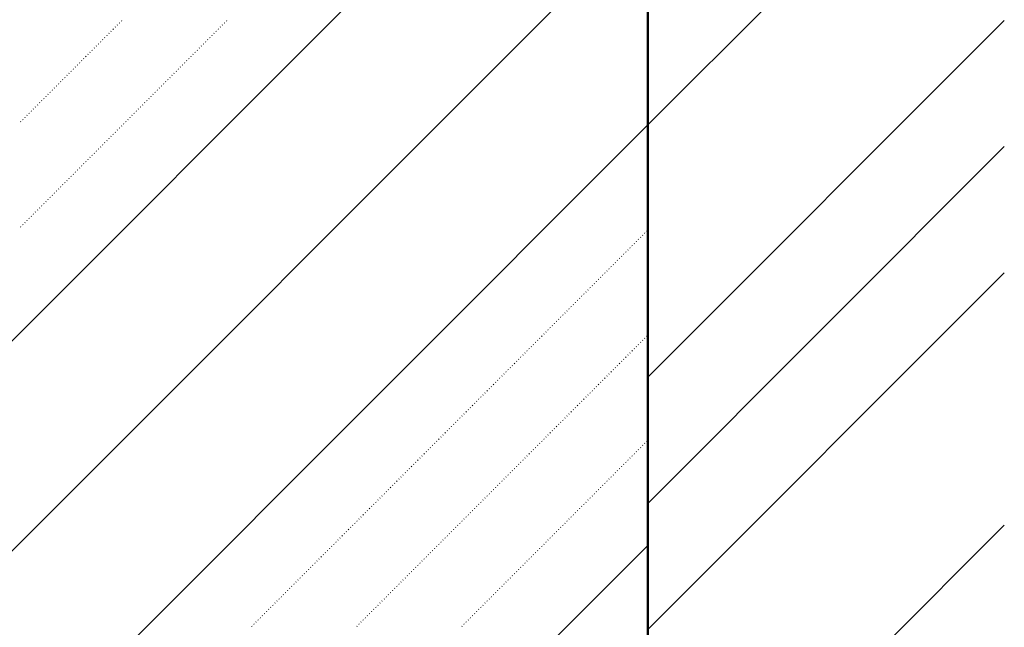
# Model space of a CAD drawing. Header units: millimetres. Extents: x 0 to 1260, y 0 to 297.
# Tile 90 of 104: x 314.25 to 322.53, y 223.22 to 228.33. Entities that reach past the tile are written whole.
import ezdxf

# ---------------------------------------------------------------- set-up
doc = ezdxf.new("R2010")
doc.units = ezdxf.units.MM
for name, pattern in [('K5LT32802', [0]), ('K5LT32806', [0]), ('K5LT_BASIC', [0])]:
    doc.linetypes.add(name, pattern=pattern)
doc.layers.add('Системный слой', color=7, linetype='Continuous')

# ---------------------------------------------------------------- blocks, each defined once
blk = doc.blocks.new('U100')
at = {"layer": 'Системный слой', "color": 7, "linetype": 'K5LT32802', "lineweight": 9}
for p, q in [((299.532, 210.9828), (319.532, 230.9828)), ((301.1807, 210.8637), (319.532, 229.2151)), ((302.9484, 210.8637), (319.532, 227.4473)), ((306.484, 210.8637), (319.532, 223.9118))]:
    blk.add_line(p, q, dxfattribs=at)
at = {"layer": 'Системный слой', "color": 7, "linetype": 'K5LT32806', "lineweight": 18}
for p, q in [((315.1032, 228.3218), (315.1067, 228.3253)), ((315.9871, 228.3218), (315.9906, 228.3253)), ((315.0148, 228.2334), (315.0183, 228.2369)), ((315.0325, 228.2511), (315.036, 228.2546)), ((315.0502, 228.2687), (315.0537, 228.2723)), ((315.0678, 228.2864), (315.0714, 228.29)), ((315.0855, 228.3041), (315.0891, 228.3076)), ((315.8987, 228.2334), (315.9022, 228.2369)), ((315.9164, 228.2511), (315.9199, 228.2546)), ((315.9341, 228.2687), (315.9376, 228.2723)), ((315.9517, 228.2864), (315.9553, 228.29)), ((315.9694, 228.3041), (315.9729, 228.3076)), ((314.9441, 228.1627), (314.9476, 228.1662)), ((314.9618, 228.1804), (314.9653, 228.1839)), ((314.9795, 228.198), (314.983, 228.2016)), ((314.9971, 228.2157), (315.0007, 228.2192)), ((315.828, 228.1627), (315.8315, 228.1662)), ((315.8457, 228.1804), (315.8492, 228.1839)), ((315.8633, 228.198), (315.8669, 228.2016)), ((315.881, 228.2157), (315.8846, 228.2192)), ((314.8557, 228.0743), (314.8592, 228.0778)), ((314.8734, 228.092), (314.8769, 228.0955)), ((314.8911, 228.1096), (314.8946, 228.1132)), ((314.9087, 228.1273), (314.9123, 228.1309)), ((314.9264, 228.145), (314.93, 228.1485)), ((315.7396, 228.0743), (315.7431, 228.0778)), ((315.7573, 228.092), (315.7608, 228.0955)), ((315.775, 228.1096), (315.7785, 228.1132)), ((315.7926, 228.1273), (315.7962, 228.1309)), ((315.8103, 228.145), (315.8138, 228.1485)), ((314.7673, 227.9859), (314.7709, 227.9894)), ((314.785, 228.0036), (314.7885, 228.0071)), ((314.8027, 228.0213), (314.8062, 228.0248)), ((314.8204, 228.0389), (314.8239, 228.0425)), ((314.838, 228.0566), (314.8416, 228.0601)), ((315.6512, 227.9859), (315.6547, 227.9894)), ((315.6689, 228.0036), (315.6724, 228.0071)), ((315.6866, 228.0213), (315.6901, 228.0248)), ((315.7042, 228.0389), (315.7078, 228.0425)), ((315.7219, 228.0566), (315.7255, 228.0601)), ((314.6966, 227.9152), (314.7001, 227.9187)), ((314.7143, 227.9329), (314.7178, 227.9364)), ((314.732, 227.9505), (314.7355, 227.9541)), ((314.7496, 227.9682), (314.7532, 227.9718)), ((315.5805, 227.9152), (315.584, 227.9187)), ((315.5982, 227.9329), (315.6017, 227.9364)), ((315.6159, 227.9505), (315.6194, 227.9541)), ((315.6335, 227.9682), (315.6371, 227.9718)), ((314.6082, 227.8268), (314.6118, 227.8303)), ((314.6259, 227.8445), (314.6294, 227.848)), ((314.6436, 227.8622), (314.6471, 227.8657)), ((314.6613, 227.8798), (314.6648, 227.8834)), ((314.6789, 227.8975), (314.6825, 227.901)), ((315.4921, 227.8268), (315.4956, 227.8303)), ((315.5098, 227.8445), (315.5133, 227.848)), ((315.5275, 227.8622), (315.531, 227.8657)), ((315.5451, 227.8798), (315.5487, 227.8834)), ((315.5628, 227.8975), (315.5664, 227.901)), ((314.5198, 227.7384), (314.5234, 227.7419)), ((314.5375, 227.7561), (314.5411, 227.7596)), ((314.5552, 227.7738), (314.5587, 227.7773)), ((314.5729, 227.7914), (314.5764, 227.795)), ((314.5905, 227.8091), (314.5941, 227.8127)), ((315.4037, 227.7384), (315.4073, 227.7419)), ((315.4214, 227.7561), (315.4249, 227.7596)), ((315.4391, 227.7738), (315.4426, 227.7773)), ((315.4568, 227.7914), (315.4603, 227.795)), ((315.4744, 227.8091), (315.478, 227.8127)), ((314.4491, 227.6677), (314.4527, 227.6712)), ((314.4668, 227.6854), (314.4703, 227.6889)), ((314.4845, 227.7031), (314.488, 227.7066)), ((314.5022, 227.7207), (314.5057, 227.7243)), ((315.333, 227.6677), (315.3365, 227.6712)), ((315.3507, 227.6854), (315.3542, 227.6889)), ((315.3684, 227.7031), (315.3719, 227.7066)), ((315.386, 227.7207), (315.3896, 227.7243)), ((314.3607, 227.5793), (314.3643, 227.5828)), ((314.3784, 227.597), (314.382, 227.6005)), ((314.3961, 227.6147), (314.3996, 227.6182)), ((314.4138, 227.6323), (314.4173, 227.6359)), ((314.4314, 227.65), (314.435, 227.6536)), ((315.2446, 227.5793), (315.2482, 227.5828)), ((315.2623, 227.597), (315.2658, 227.6005)), ((315.28, 227.6147), (315.2835, 227.6182)), ((315.2977, 227.6323), (315.3012, 227.6359)), ((315.3153, 227.65), (315.3189, 227.6536)), ((314.2724, 227.4909), (314.2759, 227.4945)), ((314.29, 227.5086), (314.2936, 227.5121)), ((314.3077, 227.5263), (314.3112, 227.5298)), ((314.3254, 227.544), (314.3289, 227.5475)), ((314.3431, 227.5616), (314.3466, 227.5652)), ((315.1562, 227.4909), (315.1598, 227.4945)), ((315.1739, 227.5086), (315.1774, 227.5121)), ((315.1916, 227.5263), (315.1951, 227.5298)), ((315.2093, 227.544), (315.2128, 227.5475)), ((315.2269, 227.5616), (315.2305, 227.5652)), ((314.2547, 227.4732), (314.2582, 227.4768)), ((315.0855, 227.4202), (315.0891, 227.4237)), ((315.1032, 227.4379), (315.1067, 227.4414)), ((315.1209, 227.4556), (315.1244, 227.4591)), ((315.1386, 227.4732), (315.1421, 227.4768)), ((314.9971, 227.3318), (315.0007, 227.3354)), ((315.0148, 227.3495), (315.0183, 227.353)), ((315.0325, 227.3672), (315.036, 227.3707)), ((315.0502, 227.3849), (315.0537, 227.3884)), ((315.0678, 227.4025), (315.0714, 227.4061)), ((314.9087, 227.2434), (314.9123, 227.247)), ((314.9264, 227.2611), (314.93, 227.2646)), ((314.9441, 227.2788), (314.9476, 227.2823)), ((314.9618, 227.2965), (314.9653, 227.3)), ((314.9795, 227.3141), (314.983, 227.3177)), ((314.838, 227.1727), (314.8416, 227.1763)), ((314.8557, 227.1904), (314.8592, 227.1939)), ((314.8734, 227.2081), (314.8769, 227.2116)), ((314.8911, 227.2258), (314.8946, 227.2293)), ((314.7496, 227.0843), (314.7532, 227.0879)), ((314.7673, 227.102), (314.7709, 227.1056)), ((314.785, 227.1197), (314.7885, 227.1232)), ((314.8027, 227.1374), (314.8062, 227.1409)), ((314.8204, 227.155), (314.8239, 227.1586)), ((314.6613, 226.9959), (314.6648, 226.9995)), ((314.6789, 227.0136), (314.6825, 227.0172)), ((314.6966, 227.0313), (314.7001, 227.0348)), ((314.7143, 227.049), (314.7178, 227.0525)), ((314.732, 227.0667), (314.7355, 227.0702)), ((314.5729, 226.9076), (314.5764, 226.9111)), ((314.5905, 226.9252), (314.5941, 226.9288)), ((314.6082, 226.9429), (314.6118, 226.9465)), ((314.6259, 226.9606), (314.6294, 226.9641)), ((314.6436, 226.9783), (314.6471, 226.9818)), ((314.5022, 226.8369), (314.5057, 226.8404)), ((314.5198, 226.8545), (314.5234, 226.8581)), ((314.5375, 226.8722), (314.5411, 226.8757)), ((314.5552, 226.8899), (314.5587, 226.8934)), ((314.4138, 226.7485), (314.4173, 226.752)), ((314.4314, 226.7661), (314.435, 226.7697)), ((314.4491, 226.7838), (314.4527, 226.7874)), ((314.4668, 226.8015), (314.4703, 226.805)), ((314.4845, 226.8192), (314.488, 226.8227)), ((314.3254, 226.6601), (314.3289, 226.6636)), ((314.3431, 226.6778), (314.3466, 226.6813)), ((314.3607, 226.6954), (314.3643, 226.699)), ((314.3784, 226.7131), (314.382, 226.7166)), ((314.3961, 226.7308), (314.3996, 226.7343)), ((314.2547, 226.5894), (314.2582, 226.5929)), ((314.2724, 226.607), (314.2759, 226.6106)), ((314.29, 226.6247), (314.2936, 226.6283)), ((314.3077, 226.6424), (314.3112, 226.6459)), ((319.4696, 226.501), (319.4731, 226.5045)), ((319.4873, 226.5187), (319.4908, 226.5222)), ((319.5049, 226.5363), (319.5085, 226.5399)), ((319.5226, 226.554), (319.5262, 226.5575)), ((319.3812, 226.4126), (319.3847, 226.4161)), ((319.3989, 226.4303), (319.4024, 226.4338)), ((319.4166, 226.4479), (319.4201, 226.4515)), ((319.4342, 226.4656), (319.4378, 226.4692)), ((319.4519, 226.4833), (319.4554, 226.4868)), ((319.3105, 226.3419), (319.314, 226.3454)), ((319.3282, 226.3596), (319.3317, 226.3631)), ((319.3458, 226.3772), (319.3494, 226.3808)), ((319.3635, 226.3949), (319.3671, 226.3984)), ((319.2221, 226.2535), (319.2256, 226.257)), ((319.2398, 226.2712), (319.2433, 226.2747)), ((319.2575, 226.2888), (319.261, 226.2924)), ((319.2751, 226.3065), (319.2787, 226.3101)), ((319.2928, 226.3242), (319.2963, 226.3277)), ((319.1337, 226.1651), (319.1372, 226.1686)), ((319.1514, 226.1828), (319.1549, 226.1863)), ((319.1691, 226.2005), (319.1726, 226.204)), ((319.1867, 226.2181), (319.1903, 226.2217)), ((319.2044, 226.2358), (319.208, 226.2393)), ((319.063, 226.0944), (319.0665, 226.0979)), ((319.0807, 226.1121), (319.0842, 226.1156)), ((319.0984, 226.1297), (319.1019, 226.1333)), ((319.116, 226.1474), (319.1196, 226.151)), ((318.9746, 226.006), (318.9781, 226.0095)), ((318.9923, 226.0237), (318.9958, 226.0272)), ((319.01, 226.0414), (319.0135, 226.0449)), ((319.0276, 226.059), (319.0312, 226.0626)), ((319.0453, 226.0767), (319.0489, 226.0802)), ((318.8862, 225.9176), (318.8898, 225.9211)), ((318.9039, 225.9353), (318.9074, 225.9388)), ((318.9216, 225.953), (318.9251, 225.9565)), ((318.9393, 225.9706), (318.9428, 225.9742)), ((318.9569, 225.9883), (318.9605, 225.9919)), ((318.8155, 225.8469), (318.819, 225.8504)), ((318.8332, 225.8646), (318.8367, 225.8681)), ((318.8509, 225.8823), (318.8544, 225.8858)), ((318.8685, 225.8999), (318.8721, 225.9035)), ((318.7271, 225.7585), (318.7307, 225.762)), ((318.7448, 225.7762), (318.7483, 225.7797)), ((318.7625, 225.7939), (318.766, 225.7974)), ((318.7802, 225.8115), (318.7837, 225.8151)), ((318.7978, 225.8292), (318.8014, 225.8328)), ((318.6387, 225.6701), (318.6423, 225.6737)), ((318.6564, 225.6878), (318.6599, 225.6913)), ((318.6741, 225.7055), (318.6776, 225.709)), ((318.6918, 225.7232), (318.6953, 225.7267)), ((318.7094, 225.7408), (318.713, 225.7444)), ((319.5226, 225.6701), (319.5262, 225.6737)), ((318.5503, 225.5817), (318.5539, 225.5853)), ((318.568, 225.5994), (318.5716, 225.6029)), ((318.5857, 225.6171), (318.5892, 225.6206)), ((318.6034, 225.6348), (318.6069, 225.6383)), ((318.6211, 225.6524), (318.6246, 225.656)), ((319.4342, 225.5817), (319.4378, 225.5853)), ((319.4519, 225.5994), (319.4554, 225.6029)), ((319.4696, 225.6171), (319.4731, 225.6206)), ((319.4873, 225.6348), (319.4908, 225.6383)), ((319.5049, 225.6524), (319.5085, 225.656)), ((318.4796, 225.511), (318.4832, 225.5146)), ((318.4973, 225.5287), (318.5008, 225.5322)), ((318.515, 225.5464), (318.5185, 225.5499)), ((318.5327, 225.5641), (318.5362, 225.5676)), ((319.3635, 225.511), (319.3671, 225.5146)), ((319.3812, 225.5287), (319.3847, 225.5322)), ((319.3989, 225.5464), (319.4024, 225.5499)), ((319.4166, 225.5641), (319.4201, 225.5676)), ((318.3912, 225.4226), (318.3948, 225.4262)), ((318.4089, 225.4403), (318.4125, 225.4439)), ((318.4266, 225.458), (318.4301, 225.4615)), ((318.4443, 225.4757), (318.4478, 225.4792)), ((318.462, 225.4933), (318.4655, 225.4969)), ((319.2751, 225.4226), (319.2787, 225.4262)), ((319.2928, 225.4403), (319.2963, 225.4439)), ((319.3105, 225.458), (319.314, 225.4615)), ((319.3282, 225.4757), (319.3317, 225.4792)), ((319.3458, 225.4933), (319.3494, 225.4969)), ((318.3029, 225.3342), (318.3064, 225.3378)), ((318.3205, 225.3519), (318.3241, 225.3555)), ((318.3382, 225.3696), (318.3417, 225.3731)), ((318.3559, 225.3873), (318.3594, 225.3908)), ((318.3736, 225.405), (318.3771, 225.4085)), ((319.1867, 225.3342), (319.1903, 225.3378)), ((319.2044, 225.3519), (319.208, 225.3555)), ((319.2221, 225.3696), (319.2256, 225.3731)), ((319.2398, 225.3873), (319.2433, 225.3908)), ((319.2575, 225.405), (319.261, 225.4085)), ((318.2321, 225.2635), (318.2357, 225.2671)), ((318.2498, 225.2812), (318.2534, 225.2848)), ((318.2675, 225.2989), (318.271, 225.3024)), ((318.2852, 225.3166), (318.2887, 225.3201)), ((319.116, 225.2635), (319.1196, 225.2671)), ((319.1337, 225.2812), (319.1372, 225.2848)), ((319.1514, 225.2989), (319.1549, 225.3024)), ((319.1691, 225.3166), (319.1726, 225.3201)), ((318.1438, 225.1751), (318.1473, 225.1787)), ((318.1614, 225.1928), (318.165, 225.1964)), ((318.1791, 225.2105), (318.1827, 225.214)), ((318.1968, 225.2282), (318.2003, 225.2317)), ((318.2145, 225.2459), (318.218, 225.2494)), ((319.0276, 225.1751), (319.0312, 225.1787)), ((319.0453, 225.1928), (319.0489, 225.1964)), ((319.063, 225.2105), (319.0665, 225.214)), ((319.0807, 225.2282), (319.0842, 225.2317)), ((319.0984, 225.2459), (319.1019, 225.2494)), ((318.0554, 225.0868), (318.0589, 225.0903)), ((318.073, 225.1044), (318.0766, 225.108)), ((318.0907, 225.1221), (318.0943, 225.1257)), ((318.1084, 225.1398), (318.1119, 225.1433)), ((318.1261, 225.1575), (318.1296, 225.161)), ((318.9393, 225.0868), (318.9428, 225.0903)), ((318.9569, 225.1044), (318.9605, 225.108)), ((318.9746, 225.1221), (318.9781, 225.1257)), ((318.9923, 225.1398), (318.9958, 225.1433)), ((319.01, 225.1575), (319.0135, 225.161)), ((317.9847, 225.0161), (317.9882, 225.0196)), ((318.0023, 225.0337), (318.0059, 225.0373)), ((318.02, 225.0514), (318.0236, 225.0549)), ((318.0377, 225.0691), (318.0412, 225.0726)), ((318.8685, 225.0161), (318.8721, 225.0196)), ((318.8862, 225.0337), (318.8898, 225.0373)), ((318.9039, 225.0514), (318.9074, 225.0549)), ((318.9216, 225.0691), (318.9251, 225.0726)), ((317.8963, 224.9277), (317.8998, 224.9312)), ((317.914, 224.9453), (317.9175, 224.9489)), ((317.9316, 224.963), (317.9352, 224.9666)), ((317.9493, 224.9807), (317.9528, 224.9842)), ((317.967, 224.9984), (317.9705, 225.0019)), ((318.7802, 224.9277), (318.7837, 224.9312)), ((318.7978, 224.9453), (318.8014, 224.9489)), ((318.8155, 224.963), (318.819, 224.9666)), ((318.8332, 224.9807), (318.8367, 224.9842)), ((318.8509, 224.9984), (318.8544, 225.0019)), ((317.8079, 224.8393), (317.8114, 224.8428)), ((317.8256, 224.857), (317.8291, 224.8605)), ((317.8432, 224.8746), (317.8468, 224.8782)), ((317.8609, 224.8923), (317.8645, 224.8958)), ((317.8786, 224.91), (317.8821, 224.9135)), ((318.6918, 224.8393), (318.6953, 224.8428)), ((318.7094, 224.857), (318.713, 224.8605)), ((318.7271, 224.8746), (318.7307, 224.8782)), ((318.7448, 224.8923), (318.7483, 224.8958)), ((318.7625, 224.91), (318.766, 224.9135)), ((317.7372, 224.7686), (317.7407, 224.7721)), ((317.7549, 224.7862), (317.7584, 224.7898)), ((317.7725, 224.8039), (317.7761, 224.8075)), ((317.7902, 224.8216), (317.7937, 224.8251)), ((318.6211, 224.7686), (318.6246, 224.7721)), ((318.6387, 224.7862), (318.6423, 224.7898)), ((318.6564, 224.8039), (318.6599, 224.8075)), ((318.6741, 224.8216), (318.6776, 224.8251)), ((319.5049, 224.7686), (319.5085, 224.7721)), ((319.5226, 224.7862), (319.5262, 224.7898)), ((317.6488, 224.6802), (317.6523, 224.6837)), ((317.6665, 224.6979), (317.67, 224.7014)), ((317.6841, 224.7155), (317.6877, 224.7191)), ((317.7018, 224.7332), (317.7054, 224.7367)), ((317.7195, 224.7509), (317.723, 224.7544)), ((318.5327, 224.6802), (318.5362, 224.6837)), ((318.5503, 224.6979), (318.5539, 224.7014)), ((318.568, 224.7155), (318.5716, 224.7191)), ((318.5857, 224.7332), (318.5892, 224.7367)), ((318.6034, 224.7509), (318.6069, 224.7544)), ((319.4166, 224.6802), (319.4201, 224.6837)), ((319.4342, 224.6979), (319.4378, 224.7014)), ((319.4519, 224.7155), (319.4554, 224.7191)), ((319.4696, 224.7332), (319.4731, 224.7367)), ((319.4873, 224.7509), (319.4908, 224.7544)), ((317.5604, 224.5918), (317.5639, 224.5953)), ((317.5781, 224.6095), (317.5816, 224.613)), ((317.5958, 224.6271), (317.5993, 224.6307)), ((317.6134, 224.6448), (317.617, 224.6484)), ((317.6311, 224.6625), (317.6346, 224.666)), ((318.4443, 224.5918), (318.4478, 224.5953)), ((318.462, 224.6095), (318.4655, 224.613)), ((318.4796, 224.6271), (318.4832, 224.6307)), ((318.4973, 224.6448), (318.5008, 224.6484)), ((318.515, 224.6625), (318.5185, 224.666)), ((319.3282, 224.5918), (319.3317, 224.5953)), ((319.3458, 224.6095), (319.3494, 224.613)), ((319.3635, 224.6271), (319.3671, 224.6307)), ((319.3812, 224.6448), (319.3847, 224.6484)), ((319.3989, 224.6625), (319.4024, 224.666)), ((317.4897, 224.5211), (317.4932, 224.5246)), ((317.5074, 224.5388), (317.5109, 224.5423)), ((317.525, 224.5564), (317.5286, 224.56)), ((317.5427, 224.5741), (317.5463, 224.5776)), ((318.3736, 224.5211), (318.3771, 224.5246)), ((318.3912, 224.5388), (318.3948, 224.5423)), ((318.4089, 224.5564), (318.4125, 224.56)), ((318.4266, 224.5741), (318.4301, 224.5776)), ((319.2575, 224.5211), (319.261, 224.5246)), ((319.2751, 224.5388), (319.2787, 224.5423)), ((319.2928, 224.5564), (319.2963, 224.56)), ((319.3105, 224.5741), (319.314, 224.5776)), ((317.4013, 224.4327), (317.4048, 224.4362)), ((317.419, 224.4504), (317.4225, 224.4539)), ((317.4367, 224.468), (317.4402, 224.4716)), ((317.4543, 224.4857), (317.4579, 224.4893)), ((317.472, 224.5034), (317.4755, 224.5069)), ((318.2852, 224.4327), (318.2887, 224.4362)), ((318.3029, 224.4504), (318.3064, 224.4539)), ((318.3205, 224.468), (318.3241, 224.4716)), ((318.3382, 224.4857), (318.3417, 224.4893)), ((318.3559, 224.5034), (318.3594, 224.5069)), ((319.1691, 224.4327), (319.1726, 224.4362)), ((319.1867, 224.4504), (319.1903, 224.4539)), ((319.2044, 224.468), (319.208, 224.4716)), ((319.2221, 224.4857), (319.2256, 224.4893)), ((319.2398, 224.5034), (319.2433, 224.5069)), ((317.3129, 224.3443), (317.3164, 224.3478)), ((317.3306, 224.362), (317.3341, 224.3655)), ((317.3483, 224.3797), (317.3518, 224.3832)), ((317.3659, 224.3973), (317.3695, 224.4009)), ((317.3836, 224.415), (317.3872, 224.4185)), ((318.1968, 224.3443), (318.2003, 224.3478)), ((318.2145, 224.362), (318.218, 224.3655)), ((318.2321, 224.3797), (318.2357, 224.3832)), ((318.2498, 224.3973), (318.2534, 224.4009)), ((318.2675, 224.415), (318.271, 224.4185)), ((319.0807, 224.3443), (319.0842, 224.3478)), ((319.0984, 224.362), (319.1019, 224.3655)), ((319.116, 224.3797), (319.1196, 224.3832)), ((319.1337, 224.3973), (319.1372, 224.4009)), ((319.1514, 224.415), (319.1549, 224.4185)), ((317.2245, 224.2559), (317.2281, 224.2594)), ((317.2422, 224.2736), (317.2457, 224.2771)), ((317.2599, 224.2913), (317.2634, 224.2948)), ((317.2776, 224.3089), (317.2811, 224.3125)), ((317.2952, 224.3266), (317.2988, 224.3302)), ((318.1084, 224.2559), (318.1119, 224.2594)), ((318.1261, 224.2736), (318.1296, 224.2771)), ((318.1438, 224.2913), (318.1473, 224.2948)), ((318.1614, 224.3089), (318.165, 224.3125)), ((318.1791, 224.3266), (318.1827, 224.3302)), ((318.9923, 224.2559), (318.9958, 224.2594)), ((319.01, 224.2736), (319.0135, 224.2771)), ((319.0276, 224.2913), (319.0312, 224.2948)), ((319.0453, 224.3089), (319.0489, 224.3125)), ((319.063, 224.3266), (319.0665, 224.3302)), ((317.1538, 224.1852), (317.1573, 224.1887)), ((317.1715, 224.2029), (317.175, 224.2064)), ((317.1892, 224.2206), (317.1927, 224.2241)), ((317.2068, 224.2382), (317.2104, 224.2418)), ((318.0377, 224.1852), (318.0412, 224.1887)), ((318.0554, 224.2029), (318.0589, 224.2064)), ((318.073, 224.2206), (318.0766, 224.2241)), ((318.0907, 224.2382), (318.0943, 224.2418)), ((318.9216, 224.1852), (318.9251, 224.1887)), ((318.9393, 224.2029), (318.9428, 224.2064)), ((318.9569, 224.2206), (318.9605, 224.2241)), ((318.9746, 224.2382), (318.9781, 224.2418)), ((317.0654, 224.0968), (317.069, 224.1003)), ((317.0831, 224.1145), (317.0866, 224.118)), ((317.1008, 224.1322), (317.1043, 224.1357)), ((317.1185, 224.1498), (317.122, 224.1534)), ((317.1361, 224.1675), (317.1397, 224.1711)), ((317.9493, 224.0968), (317.9528, 224.1003)), ((317.967, 224.1145), (317.9705, 224.118)), ((317.9847, 224.1322), (317.9882, 224.1357)), ((318.0023, 224.1498), (318.0059, 224.1534)), ((318.02, 224.1675), (318.0236, 224.1711)), ((318.8332, 224.0968), (318.8367, 224.1003)), ((318.8509, 224.1145), (318.8544, 224.118)), ((318.8685, 224.1322), (318.8721, 224.1357)), ((318.8862, 224.1498), (318.8898, 224.1534)), ((318.9039, 224.1675), (318.9074, 224.1711)), ((316.977, 224.0084), (316.9806, 224.012)), ((316.9947, 224.0261), (316.9982, 224.0296)), ((317.0124, 224.0438), (317.0159, 224.0473)), ((317.0301, 224.0615), (317.0336, 224.065)), ((317.0477, 224.0791), (317.0513, 224.0827)), ((317.8609, 224.0084), (317.8645, 224.012)), ((317.8786, 224.0261), (317.8821, 224.0296)), ((317.8963, 224.0438), (317.8998, 224.0473)), ((317.914, 224.0615), (317.9175, 224.065)), ((317.9316, 224.0791), (317.9352, 224.0827)), ((318.7448, 224.0084), (318.7483, 224.012)), ((318.7625, 224.0261), (318.766, 224.0296)), ((318.7802, 224.0438), (318.7837, 224.0473)), ((318.7978, 224.0615), (318.8014, 224.065)), ((318.8155, 224.0791), (318.819, 224.0827)), ((316.9063, 223.9377), (316.9099, 223.9412)), ((316.924, 223.9554), (316.9275, 223.9589)), ((316.9417, 223.9731), (316.9452, 223.9766)), ((316.9594, 223.9907), (316.9629, 223.9943)), ((317.7902, 223.9377), (317.7937, 223.9412)), ((317.8079, 223.9554), (317.8114, 223.9589)), ((317.8256, 223.9731), (317.8291, 223.9766)), ((317.8432, 223.9907), (317.8468, 223.9943)), ((318.6741, 223.9377), (318.6776, 223.9412)), ((318.6918, 223.9554), (318.6953, 223.9589)), ((318.7094, 223.9731), (318.713, 223.9766)), ((318.7271, 223.9907), (318.7307, 223.9943)), ((316.8179, 223.8493), (316.8215, 223.8529)), ((316.8356, 223.867), (316.8391, 223.8705)), ((316.8533, 223.8847), (316.8568, 223.8882)), ((316.871, 223.9024), (316.8745, 223.9059)), ((316.8886, 223.92), (316.8922, 223.9236)), ((317.7018, 223.8493), (317.7054, 223.8529)), ((317.7195, 223.867), (317.723, 223.8705)), ((317.7372, 223.8847), (317.7407, 223.8882)), ((317.7549, 223.9024), (317.7584, 223.9059)), ((317.7725, 223.92), (317.7761, 223.9236)), ((318.5857, 223.8493), (318.5892, 223.8529)), ((318.6034, 223.867), (318.6069, 223.8705)), ((318.6211, 223.8847), (318.6246, 223.8882)), ((318.6387, 223.9024), (318.6423, 223.9059)), ((318.6564, 223.92), (318.6599, 223.9236)), ((316.7295, 223.7609), (316.7331, 223.7645)), ((316.7472, 223.7786), (316.7508, 223.7821)), ((316.7649, 223.7963), (316.7684, 223.7998)), ((316.7826, 223.814), (316.7861, 223.8175)), ((316.8003, 223.8316), (316.8038, 223.8352)), ((317.6134, 223.7609), (317.617, 223.7645)), ((317.6311, 223.7786), (317.6346, 223.7821)), ((317.6488, 223.7963), (317.6523, 223.7998)), ((317.6665, 223.814), (317.67, 223.8175)), ((317.6841, 223.8316), (317.6877, 223.8352)), ((318.4973, 223.7609), (318.5008, 223.7645)), ((318.515, 223.7786), (318.5185, 223.7821)), ((318.5327, 223.7963), (318.5362, 223.7998)), ((318.5503, 223.814), (318.5539, 223.8175)), ((318.568, 223.8316), (318.5716, 223.8352)), ((316.6588, 223.6902), (316.6624, 223.6938)), ((316.6765, 223.7079), (316.68, 223.7114)), ((316.6942, 223.7256), (316.6977, 223.7291)), ((316.7119, 223.7433), (316.7154, 223.7468)), ((317.5427, 223.6902), (317.5463, 223.6938)), ((317.5604, 223.7079), (317.5639, 223.7114)), ((317.5781, 223.7256), (317.5816, 223.7291)), ((317.5958, 223.7433), (317.5993, 223.7468)), ((318.4266, 223.6902), (318.4301, 223.6938)), ((318.4443, 223.7079), (318.4478, 223.7114)), ((318.462, 223.7256), (318.4655, 223.7291)), ((318.4796, 223.7433), (318.4832, 223.7468)), ((316.5704, 223.6018), (316.574, 223.6054)), ((316.5881, 223.6195), (316.5917, 223.6231)), ((316.6058, 223.6372), (316.6093, 223.6407)), ((316.6235, 223.6549), (316.627, 223.6584)), ((316.6412, 223.6725), (316.6447, 223.6761)), ((317.4543, 223.6018), (317.4579, 223.6054)), ((317.472, 223.6195), (317.4755, 223.6231)), ((317.4897, 223.6372), (317.4932, 223.6407)), ((317.5074, 223.6549), (317.5109, 223.6584)), ((317.525, 223.6725), (317.5286, 223.6761)), ((318.3382, 223.6018), (318.3417, 223.6054)), ((318.3559, 223.6195), (318.3594, 223.6231)), ((318.3736, 223.6372), (318.3771, 223.6407)), ((318.3912, 223.6549), (318.3948, 223.6584)), ((318.4089, 223.6725), (318.4125, 223.6761)), ((316.4821, 223.5134), (316.4856, 223.517)), ((316.4997, 223.5311), (316.5033, 223.5347)), ((316.5174, 223.5488), (316.5209, 223.5523)), ((316.5351, 223.5665), (316.5386, 223.57)), ((316.5528, 223.5842), (316.5563, 223.5877)), ((317.3659, 223.5134), (317.3695, 223.517)), ((317.3836, 223.5311), (317.3872, 223.5347)), ((317.4013, 223.5488), (317.4048, 223.5523)), ((317.419, 223.5665), (317.4225, 223.57)), ((317.4367, 223.5842), (317.4402, 223.5877)), ((318.2498, 223.5134), (318.2534, 223.517)), ((318.2675, 223.5311), (318.271, 223.5347)), ((318.2852, 223.5488), (318.2887, 223.5523)), ((318.3029, 223.5665), (318.3064, 223.57)), ((318.3205, 223.5842), (318.3241, 223.5877)), ((316.4113, 223.4427), (316.4149, 223.4463)), ((316.429, 223.4604), (316.4326, 223.464)), ((316.4467, 223.4781), (316.4502, 223.4816)), ((316.4644, 223.4958), (316.4679, 223.4993)), ((317.2952, 223.4427), (317.2988, 223.4463)), ((317.3129, 223.4604), (317.3164, 223.464)), ((317.3306, 223.4781), (317.3341, 223.4816)), ((317.3483, 223.4958), (317.3518, 223.4993)), ((318.1791, 223.4427), (318.1827, 223.4463)), ((318.1968, 223.4604), (318.2003, 223.464)), ((318.2145, 223.4781), (318.218, 223.4816)), ((318.2321, 223.4958), (318.2357, 223.4993)), ((316.323, 223.3543), (316.3265, 223.3579)), ((316.3406, 223.372), (316.3442, 223.3756)), ((316.3583, 223.3897), (316.3619, 223.3932)), ((316.376, 223.4074), (316.3795, 223.4109)), ((316.3937, 223.4251), (316.3972, 223.4286)), ((317.2068, 223.3543), (317.2104, 223.3579)), ((317.2245, 223.372), (317.2281, 223.3756)), ((317.2422, 223.3897), (317.2457, 223.3932)), ((317.2599, 223.4074), (317.2634, 223.4109)), ((317.2776, 223.4251), (317.2811, 223.4286)), ((318.0907, 223.3543), (318.0943, 223.3579)), ((318.1084, 223.372), (318.1119, 223.3756)), ((318.1261, 223.3897), (318.1296, 223.3932)), ((318.1438, 223.4074), (318.1473, 223.4109)), ((318.1614, 223.4251), (318.165, 223.4286)), ((316.2346, 223.266), (316.2381, 223.2695)), ((316.2522, 223.2836), (316.2558, 223.2872)), ((316.2699, 223.3013), (316.2735, 223.3049)), ((316.2876, 223.319), (316.2911, 223.3225)), ((316.3053, 223.3367), (316.3088, 223.3402)), ((317.1185, 223.266), (317.122, 223.2695)), ((317.1361, 223.2836), (317.1397, 223.2872)), ((317.1538, 223.3013), (317.1573, 223.3049)), ((317.1715, 223.319), (317.175, 223.3225)), ((317.1892, 223.3367), (317.1927, 223.3402)), ((318.0023, 223.266), (318.0059, 223.2695)), ((318.02, 223.2836), (318.0236, 223.2872)), ((318.0377, 223.3013), (318.0412, 223.3049)), ((318.0554, 223.319), (318.0589, 223.3225)), ((318.073, 223.3367), (318.0766, 223.3402)), ((316.1992, 223.2306), (316.2028, 223.2341)), ((316.2169, 223.2483), (316.2204, 223.2518)), ((317.0831, 223.2306), (317.0866, 223.2341)), ((317.1008, 223.2483), (317.1043, 223.2518)), ((317.967, 223.2306), (317.9705, 223.2341)), ((317.9847, 223.2483), (317.9882, 223.2518))]:
    blk.add_line(p, q, dxfattribs=at)
blk = doc.blocks.new('U102')
at = {"layer": 'Системный слой', "color": 7, "linetype": 'K5LT32802', "lineweight": 9}
for p, q in [((319.532, 227.4473), (322.532, 230.4473)), ((319.532, 225.326), (322.532, 228.326)), ((319.532, 224.2653), (322.532, 227.2653)), ((319.532, 223.2046), (322.532, 226.2046)), ((319.532, 221.0833), (322.532, 224.0833))]:
    blk.add_line(p, q, dxfattribs=at)

msp = doc.modelspace()

# ---------------------------------------------------------------- linework, layer by layer
at = {"layer": 'Системный слой', "color": 7, "linetype": 'K5LT_BASIC', "lineweight": 50}
msp.add_line((319.53201, 236.29573), (319.53201, 210.86372), dxfattribs=at)

# ---------------------------------------------------------------- block references
at = {"layer": 'Системный слой'}
for name in ['U102', 'U100']:
    msp.add_blockref(name, (0, 0), dxfattribs=at)

doc.saveas('drawing.dxf')
